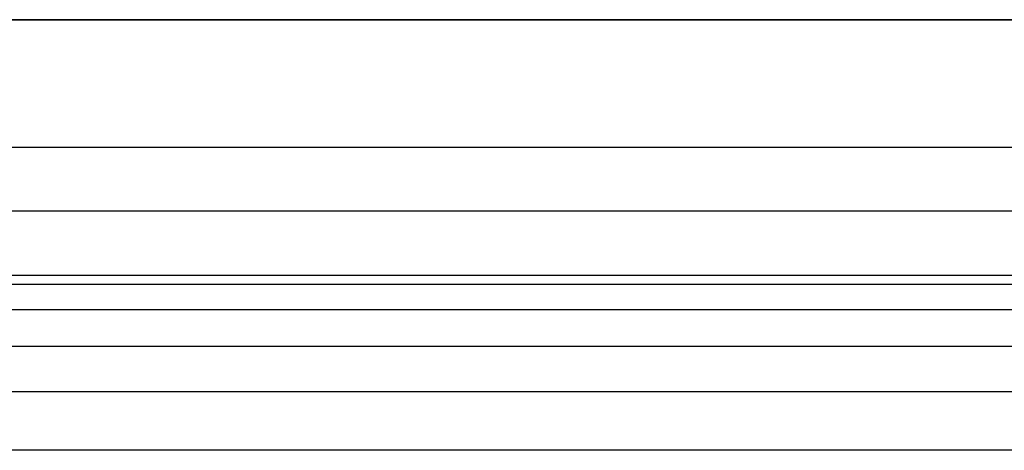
# Model space of a CAD drawing. Header units: millimetres. Extents: x -964 to -364, y -6 to 234.
# Tile 227 of 256: x -400.84 to -393.12, y 196.63 to 200. Entities that reach past the tile are written whole.
import ezdxf

# ---------------------------------------------------------------- set-up
doc = ezdxf.new("R2010")
doc.units = ezdxf.units.MM
doc.layers.add('Layer 01', color=18, linetype='Continuous', true_color=0x000000)

msp = doc.modelspace()

# ---------------------------------------------------------------- linework, layer by layer
at = {"layer": 'Layer 01'}
for p, q in [((-564.0931, 200, 5), (-386.7334, 200, 5)), ((-365.0931, 199), (-564.0931, 199)), ((-564.0931, 198, 5), (-386.7334, 198, 5))]:
    msp.add_line(p, q, dxfattribs=at)
for points in [[(-364.0931, 200, 10), (-464.0931, 200, 10), (-564.0931, 200, 10)], [(-564.0931, 200), (-464.5931, 200), (-365.0931, 200)], [(-364.0931, 198.5, 14.5), (-464.0931, 198.5, 14.5), (-564.0931, 198.5, 14.5)], [(-564.0931, 198, 10), (-464.0931, 198, 10), (-364.0931, 198, 10)], [(-564.0931, 198), (-464.5931, 198), (-365.0931, 198)], [(-364.0931, 197.9264, 11.1234), (-464.0931, 197.9264, 11.1234), (-564.0931, 197.9264, 11.1234)], [(-364.0931, 197.7276, 11.9925), (-464.0931, 197.7276, 11.9925), (-564.0931, 197.7276, 11.9925)], [(-364.0931, 197.4413, 12.6273), (-464.0931, 197.4413, 12.6273), (-564.0931, 197.4413, 12.6273)], [(-364.0931, 197.0858, 13.0858), (-464.0931, 197.0858, 13.0858), (-564.0931, 197.0858, 13.0858)], [(-364.0931, 196.6273, 13.4413), (-464.0931, 196.6273, 13.4413), (-564.0931, 196.6273, 13.4413)]]:
    msp.add_open_spline(points, degree=2, dxfattribs=at)

doc.saveas('drawing.dxf')
